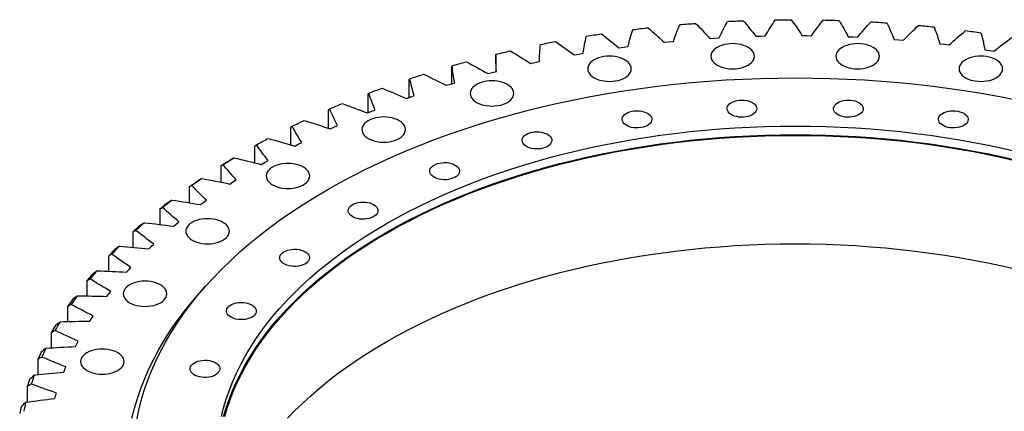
# Model space of a CAD drawing. Header units: millimetres. Extents: x -527 to 6920, y 16328 to 21890.
# Tile 9 of 12: x 3731 to 4658, y 19205 to 19574. Entities that reach past the tile are written whole.
import ezdxf

# ---------------------------------------------------------------- set-up
doc = ezdxf.new("R2010")
doc.units = ezdxf.units.MM
doc.header["$LTSCALE"] = 20

msp = doc.modelspace()

# ---------------------------------------------------------------- linework, layer by layer
at = {"color": 7, "linetype": 'Continuous', "lineweight": 25}
for p, q in [((4467.46, 19558.75), (4471.94, 19558.73)), ((4471.94, 19558.73), (4476.41, 19558.67)), ((4337.63, 19552.49), (4342.03, 19552.94)), ((4342.03, 19552.94), (4346.45, 19553.36)), ((4380.65, 19556.11), (4385.1, 19556.41)), ((4385.1, 19556.41), (4389.55, 19556.67)), ((4423.99, 19558.2), (4428.46, 19558.34)), ((4428.46, 19558.34), (4432.93, 19558.44)), ((4510.91, 19557.75), (4515.38, 19557.57)), ((4515.38, 19557.57), (4519.84, 19557.35)), ((4554.17, 19555.2), (4558.61, 19554.87)), ((4558.61, 19554.87), (4563.04, 19554.49)), ((4597.08, 19551.13), (4601.47, 19550.64)), ((4601.47, 19550.64), (4605.85, 19550.1)), ((4179.26, 19540.84), (4179.26, 19524.89)), ((4179.27, 19540.84), (4179.27, 19541.19)), ((4253.14, 19540.69), (4257.41, 19541.45)), ((4257.41, 19541.45), (4261.71, 19542.18)), ((4295.07, 19547.34), (4299.42, 19547.95)), ((4299.42, 19547.95), (4303.78, 19548.52)), ((4639.47, 19545.54), (4643.8, 19544.89)), ((4643.8, 19544.89), (4648.12, 19544.2)), ((4212, 19532.56), (4216.18, 19533.48)), ((4216.18, 19533.48), (4220.39, 19534.35)), ((4137.95, 19513.58), (4137.95, 19529.67)), ((4171.8, 19522.99), (4175.88, 19524.05)), ((4175.88, 19524.05), (4179.99, 19525.07)), ((4097.85, 19500.7), (4097.85, 19517.46)), ((4132.7, 19512), (4136.66, 19513.21)), ((4136.66, 19513.21), (4140.65, 19514.37)), ((4059.13, 19486.27), (4059.13, 19503.85)), ((4094.85, 19499.65), (4098.67, 19500.99)), ((4098.67, 19500.99), (4102.53, 19502.3)), ((4021.94, 19471.53), (4021.94, 19488.89)), ((4058.38, 19485.97), (4062.05, 19487.45)), ((4062.05, 19487.45), (4065.77, 19488.89)), ((3986.41, 19455.96), (3986.41, 19472.64)), ((4023.44, 19471.02), (4026.95, 19472.63)), ((4026.95, 19472.63), (4030.5, 19474.2)), ((3990.17, 19454.87), (3993.5, 19456.59)), ((3993.5, 19456.59), (3996.87, 19458.29)), ((3952.68, 19439.04), (3952.68, 19455.16)), ((3958.68, 19437.55), (3961.82, 19439.4)), ((3961.82, 19439.4), (3965.01, 19441.21)), ((3920.88, 19420.85), (3920.88, 19436.51)), ((3929.09, 19419.16), (3932.03, 19421.11)), ((3932.03, 19421.11), (3935.02, 19423.03)), ((3891.13, 19401.48), (3891.13, 19416.76)), ((3901.52, 19399.74), (3904.25, 19401.79)), ((3904.25, 19401.79), (3907.03, 19403.82)), ((3863.55, 19381.01), (3863.55, 19396)), ((3878.58, 19381.53), (3881.14, 19383.65)), ((3838.23, 19359.52), (3838.23, 19374.29)), ((3876.08, 19379.39), (3878.58, 19381.53)), ((3852.86, 19358.17), (3855.12, 19360.39)), ((3855.12, 19360.39), (3857.45, 19362.6)), ((3815.27, 19337.08), (3815.27, 19351.73)), ((3831.94, 19336.16), (3833.96, 19338.46)), ((3833.96, 19338.46), (3836.05, 19340.75)), ((3794.76, 19313.79), (3794.76, 19328.39)), ((3815.18, 19315.82), (3817.02, 19318.18)), ((3813.41, 19313.45), (3815.18, 19315.82)), ((3776.78, 19289.75), (3776.78, 19304.37)), ((3797.33, 19290.12), (3798.85, 19292.56)), ((3798.85, 19292.56), (3800.43, 19294.97)), ((3761.39, 19265.05), (3761.39, 19279.76)), ((3783.77, 19266.27), (3785.03, 19268.75)), ((3785.03, 19268.75), (3786.35, 19271.22)), ((3748.66, 19239.78), (3748.66, 19254.64)), ((3772.78, 19241.98), (3773.77, 19244.5)), ((3773.77, 19244.5), (3774.83, 19247.02)), ((3738.63, 19214.03), (3738.63, 19229.12)), ((3764.41, 19217.35), (3765.13, 19219.9)), ((3765.13, 19219.9), (3765.92, 19222.45))]:
    msp.add_line(p, q, dxfattribs=at)
at = {"color": 7, "linetype": 'Continuous', "lineweight": 25, "flags": 128}
for points in [[(4352.56, 19569.09), (4354.4, 19569.25), (4356.25, 19569.41), (4358.09, 19569.56), (4359.93, 19569.71), (4361.78, 19569.86), (4363.62, 19570), (4365.47, 19570.14), (4367.31, 19570.28)], [(4397.33, 19572.16), (4399.19, 19572.25), (4401.04, 19572.34), (4402.9, 19572.43), (4404.76, 19572.51), (4406.61, 19572.59), (4408.47, 19572.67), (4410.33, 19572.75), (4412.18, 19572.82)], [(4442.35, 19573.62), (4444.21, 19573.65), (4446.07, 19573.67), (4447.93, 19573.69), (4449.79, 19573.71), (4451.65, 19573.73), (4453.52, 19573.74), (4455.38, 19573.75), (4457.24, 19573.76)], [(4487.43, 19573.49), (4489.29, 19573.45), (4491.15, 19573.4), (4493.01, 19573.36), (4494.87, 19573.31), (4496.73, 19573.26), (4498.59, 19573.21), (4500.45, 19573.15), (4502.31, 19573.09)], [(4532.41, 19571.75), (4534.27, 19571.64), (4536.12, 19571.53), (4537.97, 19571.42), (4539.82, 19571.31), (4541.67, 19571.19), (4543.52, 19571.07), (4545.37, 19570.95), (4547.22, 19570.82)], [(4577.13, 19568.42), (4578.96, 19568.24), (4580.8, 19568.07), (4582.64, 19567.89), (4584.47, 19567.71), (4586.31, 19567.53), (4588.14, 19567.34), (4589.97, 19567.16), (4591.81, 19566.97)], [(4264.42, 19558.23), (4266.22, 19558.52), (4268.01, 19558.8), (4269.81, 19559.08), (4271.61, 19559.36), (4273.41, 19559.64), (4275.21, 19559.91), (4277.01, 19560.19), (4278.81, 19560.45)], [(4308.2, 19564.44), (4310.03, 19564.67), (4311.85, 19564.89), (4313.67, 19565.11), (4315.49, 19565.32), (4317.32, 19565.53), (4319.15, 19565.74), (4320.97, 19565.95), (4322.8, 19566.15)], [(4621.4, 19563.5), (4623.21, 19563.26), (4625.03, 19563.02), (4626.84, 19562.78), (4628.66, 19562.54), (4630.47, 19562.29), (4632.28, 19562.04), (4634.09, 19561.79), (4635.9, 19561.53)], [(4221.39, 19550.47), (4223.15, 19550.82), (4224.91, 19551.17), (4226.68, 19551.51), (4228.44, 19551.86), (4230.21, 19552.2), (4231.97, 19552.53), (4233.74, 19552.87), (4235.51, 19553.2)], [(4387.74, 19531), (4389.75, 19529.98), (4391.98, 19529.12), (4394.39, 19528.44), (4396.93, 19527.94), (4399.56, 19527.64), (4402.23, 19527.54), (4404.91, 19527.64), (4407.54, 19527.94), (4410.08, 19528.44), (4412.48, 19529.12), (4414.71, 19529.98), (4416.73, 19531), (4418.5, 19532.17), (4419.99, 19533.46), (4421.17, 19534.84), (4422.04, 19536.31), (4422.56, 19537.83), (4422.73, 19539.37), (4422.56, 19540.92), (4422.04, 19542.44), (4421.17, 19543.9), (4419.99, 19545.29), (4418.5, 19546.58), (4416.73, 19547.74), (4414.71, 19548.76), (4412.48, 19549.62), (4410.08, 19550.31), (4407.54, 19550.8), (4404.91, 19551.11), (4402.23, 19551.21), (4399.56, 19551.11), (4396.93, 19550.8), (4394.39, 19550.31), (4391.98, 19549.62), (4389.75, 19548.76), (4387.74, 19547.74), (4385.97, 19546.58), (4384.48, 19545.29), (4383.29, 19543.9), (4382.43, 19542.44), (4381.91, 19540.92), (4381.73, 19539.37), (4381.91, 19537.83), (4382.43, 19536.31), (4383.29, 19534.84), (4384.48, 19533.46), (4385.97, 19532.17), (4387.74, 19531)], [(4505.4, 19531), (4507.41, 19529.98), (4509.64, 19529.12), (4512.05, 19528.44), (4514.59, 19527.94), (4517.22, 19527.64), (4519.89, 19527.54), (4522.57, 19527.64), (4525.2, 19527.94), (4527.74, 19528.44), (4530.14, 19529.12), (4532.37, 19529.98), (4534.39, 19531), (4536.16, 19532.17), (4537.65, 19533.46), (4538.83, 19534.84), (4539.7, 19536.31), (4540.22, 19537.83), (4540.39, 19539.37), (4540.22, 19540.92), (4539.7, 19542.44), (4538.83, 19543.9), (4537.65, 19545.29), (4536.16, 19546.58), (4534.39, 19547.74), (4532.37, 19548.76), (4530.14, 19549.62), (4527.74, 19550.31), (4525.2, 19550.8), (4522.57, 19551.11), (4519.89, 19551.21), (4517.22, 19551.11), (4514.59, 19550.8), (4512.05, 19550.31), (4509.64, 19549.62), (4507.41, 19548.76), (4505.4, 19547.74), (4503.63, 19546.58), (4502.14, 19545.29), (4500.95, 19543.9), (4500.09, 19542.44), (4499.57, 19540.92), (4499.39, 19539.37), (4499.57, 19537.83), (4500.09, 19536.31), (4500.95, 19534.84), (4502.14, 19533.46), (4503.63, 19532.17), (4505.4, 19531)], [(4179.27, 19541.19), (4180.99, 19541.61), (4182.71, 19542.02), (4184.43, 19542.42), (4186.16, 19542.83), (4187.88, 19543.23), (4189.61, 19543.63), (4191.34, 19544.03), (4193.07, 19544.42)], [(4138.21, 19530.44), (4139.88, 19530.91), (4141.56, 19531.38), (4143.23, 19531.85), (4144.91, 19532.32), (4146.59, 19532.78), (4148.28, 19533.24), (4149.96, 19533.7), (4151.65, 19534.15)], [(4271.87, 19519.21), (4273.88, 19518.19), (4276.11, 19517.33), (4278.52, 19516.64), (4281.06, 19516.15), (4283.69, 19515.85), (4286.36, 19515.74), (4289.04, 19515.85), (4291.67, 19516.15), (4294.21, 19516.64), (4296.61, 19517.33), (4298.84, 19518.19), (4300.86, 19519.21), (4302.62, 19520.37), (4304.11, 19521.66), (4305.3, 19523.05), (4306.16, 19524.52), (4306.69, 19526.03), (4306.86, 19527.58), (4306.69, 19529.12), (4306.16, 19530.64), (4305.3, 19532.11), (4304.11, 19533.5), (4302.62, 19534.78), (4300.86, 19535.95), (4298.84, 19536.97), (4296.61, 19537.83), (4294.21, 19538.51), (4291.67, 19539.01), (4289.04, 19539.31), (4286.36, 19539.41), (4283.69, 19539.31), (4281.06, 19539.01), (4278.52, 19538.51), (4276.11, 19537.83), (4273.88, 19536.97), (4271.87, 19535.95), (4270.1, 19534.78), (4268.61, 19533.5), (4267.42, 19532.11), (4266.56, 19530.64), (4266.04, 19529.12), (4265.86, 19527.58), (4266.04, 19526.03), (4266.56, 19524.52), (4267.42, 19523.05), (4268.61, 19521.66), (4270.1, 19520.37), (4271.87, 19519.21)], [(4621.27, 19519.21), (4623.29, 19518.19), (4625.52, 19517.33), (4627.92, 19516.64), (4630.46, 19516.15), (4633.09, 19515.85), (4635.77, 19515.74), (4638.44, 19515.85), (4641.07, 19516.15), (4643.61, 19516.64), (4646.02, 19517.33), (4648.25, 19518.19), (4650.26, 19519.21), (4652.03, 19520.37), (4653.52, 19521.66), (4654.71, 19523.05), (4655.57, 19524.52), (4656.09, 19526.03), (4656.27, 19527.58), (4656.09, 19529.12), (4655.57, 19530.64), (4654.71, 19532.11), (4653.52, 19533.5), (4652.03, 19534.78), (4650.26, 19535.95), (4648.25, 19536.97), (4646.02, 19537.83), (4643.61, 19538.51), (4641.07, 19539.01), (4638.44, 19539.31), (4635.77, 19539.41), (4633.09, 19539.31), (4630.46, 19539.01), (4627.92, 19538.51), (4625.52, 19537.83), (4623.29, 19536.97), (4621.27, 19535.95), (4619.5, 19534.78), (4618.01, 19533.5), (4616.83, 19532.11), (4615.97, 19530.64), (4615.44, 19529.12), (4615.27, 19527.58), (4615.44, 19526.03), (4615.97, 19524.52), (4616.83, 19523.05), (4618.01, 19521.66), (4619.5, 19520.37), (4621.27, 19519.21)], [(4098.38, 19518.25), (4100, 19518.78), (4101.62, 19519.31), (4103.24, 19519.83), (4104.87, 19520.36), (4106.5, 19520.88), (4108.13, 19521.4), (4109.76, 19521.92), (4111.39, 19522.43)], [(3841.48, 19196.95), (3843.39, 19206.3), (3845.73, 19215.61), (3848.5, 19224.89), (3851.68, 19234.13), (3855.28, 19243.31), (3859.29, 19252.44), (3863.72, 19261.5), (3868.56, 19270.49), (3873.8, 19279.41), (3879.44, 19288.24), (3885.49, 19296.98), (3891.93, 19305.64), (3898.75, 19314.19), (3905.97, 19322.63), (3913.56, 19330.96), (3921.53, 19339.18), (3929.87, 19347.27), (3938.57, 19355.23), (3947.63, 19363.06), (3957.05, 19370.75), (3966.8, 19378.29), (3976.9, 19385.69), (3987.33, 19392.93), (3998.08, 19400.01), (4009.16, 19406.92), (4020.54, 19413.66), (4032.22, 19420.23), (4044.2, 19426.62), (4056.46, 19432.83), (4069, 19438.85), (4081.81, 19444.68), (4094.87, 19450.32), (4108.19, 19455.75), (4121.75, 19460.98), (4135.55, 19466), (4149.56, 19470.82), (4163.79, 19475.42), (4178.23, 19479.8), (4192.86, 19483.97), (4207.67, 19487.91), (4222.65, 19491.63), (4237.8, 19495.11), (4253.1, 19498.37), (4268.55, 19501.4), (4284.12, 19504.19), (4299.82, 19506.75), (4315.63, 19509.07), (4331.54, 19511.14), (4347.53, 19512.98), (4363.61, 19514.57), (4379.75, 19515.93), (4395.94, 19517.03), (4412.18, 19517.89), (4428.46, 19518.51), (4444.76, 19518.88), (4461.06, 19519), (4477.37, 19518.88), (4493.67, 19518.51), (4509.94, 19517.89), (4526.19, 19517.03), (4542.38, 19515.93), (4558.52, 19514.57), (4574.6, 19512.98), (4590.59, 19511.14), (4606.5, 19509.07), (4622.31, 19506.75), (4638.01, 19504.19), (4653.58, 19501.4), (4669.03, 19498.37)], [(4161.3, 19495.98), (4163.32, 19494.96), (4165.55, 19494.1), (4167.95, 19493.41), (4170.49, 19492.92), (4173.12, 19492.61), (4175.8, 19492.51), (4178.47, 19492.61), (4181.1, 19492.92), (4183.64, 19493.41), (4186.05, 19494.1), (4188.28, 19494.96), (4190.29, 19495.98), (4192.06, 19497.14), (4193.55, 19498.43), (4194.74, 19499.82), (4195.6, 19501.28), (4196.12, 19502.8), (4196.3, 19504.35), (4196.12, 19505.89), (4195.6, 19507.41), (4194.74, 19508.88), (4193.55, 19510.26), (4192.06, 19511.55), (4190.29, 19512.72), (4188.28, 19513.74), (4186.05, 19514.6), (4183.64, 19515.28), (4181.1, 19515.78), (4178.47, 19516.08), (4175.8, 19516.18), (4173.12, 19516.08), (4170.49, 19515.78), (4167.95, 19515.28), (4165.55, 19514.6), (4163.32, 19513.74), (4161.3, 19512.72), (4159.53, 19511.55), (4158.04, 19510.26), (4156.86, 19508.88), (4156, 19507.41), (4155.47, 19505.89), (4155.3, 19504.35), (4155.47, 19502.8), (4156, 19501.28), (4156.86, 19499.82), (4158.04, 19498.43), (4159.53, 19497.14), (4161.3, 19495.98)], [(4059.93, 19504.66), (4061.49, 19505.25), (4063.05, 19505.83), (4064.61, 19506.42), (4066.18, 19507), (4067.75, 19507.58), (4069.32, 19508.15), (4070.89, 19508.73), (4072.47, 19509.3)], [(4022.99, 19489.73), (4024.49, 19490.38), (4025.98, 19491.02), (4027.48, 19491.65), (4028.98, 19492.29), (4030.49, 19492.92), (4031.99, 19493.55), (4033.5, 19494.18), (4035.02, 19494.81)], [(4420.85, 19495.74), (4422.31, 19494.75), (4423.47, 19493.64), (4424.32, 19492.43), (4424.81, 19491.16), (4424.95, 19489.87), (4424.72, 19488.57), (4424.14, 19487.32), (4423.21, 19486.13), (4421.97, 19485.05), (4420.44, 19484.09), (4418.67, 19483.29), (4416.7, 19482.66), (4414.57, 19482.22), (4412.36, 19481.99), (4410.1, 19481.96), (4407.87, 19482.14), (4405.72, 19482.53), (4403.71, 19483.11), (4401.88, 19483.87), (4400.29, 19484.79), (4398.97, 19485.85), (4397.96, 19487.01), (4397.29, 19488.25), (4396.98, 19489.54), (4397.02, 19490.84), (4397.43, 19492.12), (4398.18, 19493.35), (4399.27, 19494.49), (4400.66, 19495.51), (4402.32, 19496.39), (4404.2, 19497.11), (4406.25, 19497.64), (4408.43, 19497.98), (4410.67, 19498.11), (4412.92, 19498.03), (4415.11, 19497.75), (4417.2, 19497.26), (4419.13, 19496.59), (4420.85, 19495.74)], [(4521.08, 19495.74), (4522.54, 19494.75), (4523.7, 19493.64), (4524.54, 19492.43), (4525.04, 19491.16), (4525.18, 19489.87), (4524.95, 19488.57), (4524.37, 19487.32), (4523.44, 19486.13), (4522.2, 19485.05), (4520.67, 19484.09), (4518.9, 19483.29), (4516.92, 19482.66), (4514.8, 19482.22), (4512.59, 19481.99), (4510.33, 19481.96), (4508.1, 19482.14), (4505.95, 19482.53), (4503.94, 19483.11), (4502.11, 19483.87), (4500.51, 19484.79), (4499.2, 19485.85), (4498.19, 19487.01), (4497.52, 19488.25), (4497.2, 19489.54), (4497.25, 19490.84), (4497.66, 19492.12), (4498.41, 19493.35), (4499.5, 19494.49), (4500.89, 19495.51), (4502.54, 19496.39), (4504.42, 19497.11), (4506.48, 19497.64), (4508.66, 19497.98), (4510.9, 19498.11), (4513.15, 19498.03), (4515.34, 19497.75), (4517.43, 19497.26), (4519.36, 19496.59), (4521.08, 19495.74)], [(4322.14, 19485.7), (4323.6, 19484.71), (4324.77, 19483.59), (4325.61, 19482.39), (4326.1, 19481.12), (4326.24, 19479.82), (4326.01, 19478.53), (4325.43, 19477.27), (4324.51, 19476.08), (4323.26, 19475), (4321.74, 19474.04), (4319.96, 19473.24), (4317.99, 19472.61), (4315.87, 19472.18), (4313.65, 19471.94), (4311.4, 19471.91), (4309.17, 19472.1), (4307.02, 19472.48), (4305, 19473.07), (4303.17, 19473.83), (4301.58, 19474.75), (4300.26, 19475.8), (4299.26, 19476.96), (4298.59, 19478.21), (4298.27, 19479.49), (4298.31, 19480.79), (4298.72, 19482.07), (4299.48, 19483.3), (4300.56, 19484.44), (4301.95, 19485.46), (4303.61, 19486.34), (4305.49, 19487.06), (4307.54, 19487.59), (4309.72, 19487.93), (4311.96, 19488.06), (4314.21, 19487.98), (4316.41, 19487.7), (4318.5, 19487.21), (4320.43, 19486.54), (4322.14, 19485.7)], [(4619.78, 19485.7), (4621.24, 19484.71), (4622.41, 19483.59), (4623.25, 19482.39), (4623.75, 19481.12), (4623.88, 19479.82), (4623.66, 19478.53), (4623.07, 19477.27), (4622.15, 19476.08), (4620.91, 19475), (4619.38, 19474.04), (4617.6, 19473.24), (4615.63, 19472.61), (4613.51, 19472.18), (4611.29, 19471.94), (4609.04, 19471.91), (4606.81, 19472.1), (4604.66, 19472.48), (4602.64, 19473.07), (4600.81, 19473.83), (4599.22, 19474.75), (4597.9, 19475.8), (4596.9, 19476.96), (4596.23, 19478.21), (4595.91, 19479.49), (4595.96, 19480.79), (4596.36, 19482.07), (4597.12, 19483.3), (4598.21, 19484.44), (4599.59, 19485.46), (4601.25, 19486.34), (4603.13, 19487.06), (4605.19, 19487.59), (4607.36, 19487.93), (4609.6, 19488.06), (4611.85, 19487.98), (4614.05, 19487.7), (4616.14, 19487.21), (4618.07, 19486.54), (4619.78, 19485.7)], [(3987.72, 19473.52), (3989.14, 19474.22), (3990.57, 19474.91), (3992, 19475.6), (3993.43, 19476.29), (3994.86, 19476.97), (3996.3, 19477.66), (3997.74, 19478.34), (3999.18, 19479.02)], [(4059.4, 19462.02), (4061.42, 19461), (4063.65, 19460.14), (4066.05, 19459.45), (4068.59, 19458.95), (4071.22, 19458.65), (4073.9, 19458.55), (4076.58, 19458.65), (4079.21, 19458.95), (4081.74, 19459.45), (4084.15, 19460.14), (4086.38, 19461), (4088.4, 19462.02), (4090.16, 19463.18), (4091.65, 19464.47), (4092.84, 19465.86), (4093.7, 19467.32), (4094.22, 19468.84), (4094.4, 19470.39), (4094.22, 19471.93), (4093.7, 19473.45), (4092.84, 19474.91), (4091.65, 19476.3), (4090.16, 19477.59), (4088.4, 19478.75), (4086.38, 19479.77), (4084.15, 19480.63), (4081.74, 19481.32), (4079.21, 19481.82), (4076.58, 19482.12), (4073.9, 19482.22), (4071.22, 19482.12), (4068.59, 19481.82), (4066.05, 19481.32), (4063.65, 19480.63), (4061.42, 19479.77), (4059.4, 19478.75), (4057.64, 19477.59), (4056.15, 19476.3), (4054.96, 19474.91), (4054.1, 19473.45), (4053.58, 19471.93), (4053.4, 19470.39), (4053.58, 19468.84), (4054.1, 19467.32), (4054.96, 19465.86), (4056.15, 19464.47), (4057.64, 19463.18), (4059.4, 19462.02)], [(3921.22, 19200.38), (3923.27, 19208.52), (3925.68, 19216.63), (3928.46, 19224.71), (3931.61, 19232.73), (3935.12, 19240.71), (3938.99, 19248.63), (3943.21, 19256.49), (3947.8, 19264.28), (3952.73, 19272), (3958.01, 19279.64), (3963.64, 19287.2), (3969.61, 19294.68), (3975.91, 19302.06), (3982.55, 19309.34), (3989.51, 19316.52), (3996.8, 19323.59), (4004.41, 19330.55), (4012.33, 19337.39), (4020.55, 19344.11), (4029.08, 19350.71), (4037.91, 19357.17), (4047.02, 19363.5), (4056.42, 19369.68), (4066.1, 19375.72), (4076.04, 19381.62), (4086.26, 19387.36), (4096.72, 19392.95), (4107.44, 19398.37), (4118.4, 19403.63), (4129.59, 19408.73), (4141.01, 19413.65), (4152.66, 19418.4), (4164.51, 19422.97), (4176.56, 19427.37), (4188.81, 19431.57), (4201.25, 19435.59), (4213.87, 19439.43), (4226.65, 19443.06), (4239.6, 19446.51), (4252.69, 19449.76), (4265.93, 19452.81), (4279.31, 19455.66), (4292.8, 19458.3), (4306.42, 19460.74), (4320.14, 19462.97), (4333.95, 19465), (4347.86, 19466.82), (4361.84, 19468.42), (4375.89, 19469.82), (4389.99, 19471), (4404.15, 19471.96), (4418.34, 19472.72), (4432.57, 19473.25), (4446.81, 19473.58), (4461.06, 19473.69), (4475.32, 19473.58), (4489.56, 19473.25), (4503.79, 19472.72), (4517.98, 19471.96), (4532.14, 19471), (4546.24, 19469.82), (4560.29, 19468.42), (4574.27, 19466.82), (4588.18, 19465), (4601.99, 19462.97), (4615.71, 19460.74), (4629.32, 19458.3), (4642.82, 19455.66), (4656.2, 19452.81), (4669.44, 19449.76)], [(4227.96, 19465.91), (4229.42, 19464.92), (4230.58, 19463.8), (4231.42, 19462.6), (4231.92, 19461.33), (4232.06, 19460.03), (4231.83, 19458.74), (4231.25, 19457.48), (4230.32, 19456.29), (4229.08, 19455.21), (4227.55, 19454.25), (4225.78, 19453.45), (4223.8, 19452.82), (4221.68, 19452.39), (4219.47, 19452.15), (4217.21, 19452.13), (4214.98, 19452.31), (4212.83, 19452.69), (4210.82, 19453.28), (4208.99, 19454.04), (4207.39, 19454.96), (4206.08, 19456.01), (4205.07, 19457.17), (4204.4, 19458.42), (4204.08, 19459.7), (4204.13, 19461), (4204.54, 19462.28), (4205.29, 19463.51), (4206.38, 19464.65), (4207.77, 19465.67), (4209.42, 19466.55), (4211.3, 19467.27), (4213.36, 19467.81), (4215.53, 19468.14), (4217.78, 19468.27), (4220.03, 19468.19), (4222.22, 19467.91), (4224.31, 19467.42), (4226.24, 19466.75), (4227.96, 19465.91)], [(3923.27, 19200.36), (3925.68, 19208.47), (3928.46, 19216.54), (3931.61, 19224.57), (3935.12, 19232.54), (3938.99, 19240.46), (3943.21, 19248.32), (3947.8, 19256.11), (3952.73, 19263.83), (3958.01, 19271.48), (3963.64, 19279.04), (3969.61, 19286.51), (3975.91, 19293.89), (3982.55, 19301.17), (3989.51, 19308.35), (3996.8, 19315.43), (4004.41, 19322.38), (4012.33, 19329.23), (4020.55, 19335.95), (4029.08, 19342.54), (4037.91, 19349), (4047.02, 19355.33), (4056.42, 19361.52), (4066.1, 19367.56), (4076.04, 19373.45), (4086.26, 19379.2), (4096.72, 19384.78), (4107.44, 19390.21), (4118.4, 19395.47), (4129.59, 19400.56), (4141.01, 19405.49), (4152.66, 19410.24), (4164.51, 19414.81), (4176.56, 19419.2), (4188.81, 19423.41), (4201.25, 19427.43), (4213.87, 19431.26), (4226.65, 19434.9), (4239.6, 19438.34), (4252.69, 19441.59), (4265.93, 19444.64), (4279.31, 19447.49), (4292.8, 19450.14), (4306.42, 19452.58), (4320.14, 19454.81), (4333.95, 19456.83), (4347.86, 19458.65), (4361.84, 19460.26), (4375.89, 19461.65), (4389.99, 19462.83), (4404.15, 19463.8), (4418.34, 19464.55), (4432.57, 19465.09), (4446.81, 19465.41), (4461.06, 19465.52), (4475.32, 19465.41), (4489.56, 19465.09), (4503.79, 19464.55), (4517.98, 19463.8), (4532.14, 19462.83), (4546.24, 19461.65), (4560.29, 19460.26), (4574.27, 19458.65), (4588.18, 19456.83), (4601.99, 19454.81), (4615.71, 19452.58), (4629.32, 19450.14), (4642.82, 19447.49), (4656.2, 19444.64), (4669.44, 19441.59)], [(3924.26, 19200.27), (3926.67, 19208.36), (3929.44, 19216.42), (3932.58, 19224.43), (3936.08, 19232.39), (3939.95, 19240.3), (3944.16, 19248.14), (3948.74, 19255.92), (3953.66, 19263.63), (3958.94, 19271.26), (3964.55, 19278.8), (3970.51, 19286.26), (3976.8, 19293.63), (3983.43, 19300.9), (3990.38, 19308.06), (3997.65, 19315.12), (4005.25, 19322.07), (4013.15, 19328.9), (4021.36, 19335.61), (4029.88, 19342.19), (4038.69, 19348.64), (4047.78, 19354.95), (4057.16, 19361.13), (4066.82, 19367.16), (4076.75, 19373.05), (4086.94, 19378.78), (4097.39, 19384.35), (4108.09, 19389.77), (4119.03, 19395.02), (4130.2, 19400.11), (4141.6, 19405.02), (4153.22, 19409.76), (4165.05, 19414.32), (4177.09, 19418.71), (4189.31, 19422.91), (4201.73, 19426.92), (4214.32, 19430.75), (4227.08, 19434.38), (4240, 19437.82), (4253.08, 19441.06), (4266.29, 19444.1), (4279.64, 19446.95), (4293.11, 19449.59), (4306.7, 19452.02), (4320.4, 19454.25), (4334.19, 19456.27), (4348.06, 19458.09), (4362.02, 19459.69), (4376.04, 19461.08), (4390.12, 19462.26), (4404.25, 19463.22), (4418.42, 19463.98), (4432.62, 19464.51), (4446.84, 19464.84), (4461.06, 19464.94), (4475.29, 19464.84), (4489.51, 19464.51), (4503.71, 19463.98), (4517.88, 19463.22), (4532.01, 19462.26), (4546.09, 19461.08), (4560.11, 19459.69), (4574.06, 19458.09), (4587.94, 19456.27), (4601.73, 19454.25), (4615.43, 19452.02), (4629.01, 19449.59), (4642.49, 19446.95), (4655.84, 19444.1), (4669.05, 19441.06)], [(3954.25, 19456.09), (3955.59, 19456.83), (3956.94, 19457.58), (3958.29, 19458.31), (3959.65, 19459.05), (3961.01, 19459.79), (3962.37, 19460.52), (3963.73, 19461.25), (3965.1, 19461.98)], [(3920.88, 19436.51), (3921.87, 19437.12), (3922.86, 19437.74), (3923.86, 19438.35), (3924.85, 19438.96), (3925.85, 19439.58), (3926.85, 19440.19), (3927.85, 19440.79), (3928.86, 19441.4)], [(3922.69, 19437.5), (3923.96, 19438.29), (3925.22, 19439.08), (3926.49, 19439.86), (3927.77, 19440.65), (3929.04, 19441.43), (3930.33, 19442.21), (3931.61, 19442.99), (3932.9, 19443.77)], [(3969.27, 19418.36), (3971.29, 19417.34), (3973.52, 19416.48), (3975.92, 19415.79), (3978.46, 19415.29), (3981.09, 19414.99), (3983.77, 19414.89), (3986.44, 19414.99), (3989.07, 19415.29), (3991.61, 19415.79), (3994.02, 19416.48), (3996.25, 19417.34), (3998.26, 19418.36), (4000.03, 19419.52), (4001.52, 19420.81), (4002.71, 19422.2), (4003.57, 19423.66), (4004.09, 19425.18), (4004.27, 19426.72), (4004.09, 19428.27), (4003.57, 19429.79), (4002.71, 19431.25), (4001.52, 19432.64), (4000.03, 19433.93), (3998.26, 19435.09), (3996.25, 19436.11), (3994.02, 19436.97), (3991.61, 19437.66), (3989.07, 19438.16), (3986.44, 19438.46), (3983.77, 19438.56), (3981.09, 19438.46), (3978.46, 19438.16), (3975.92, 19437.66), (3973.52, 19436.97), (3971.29, 19436.11), (3969.27, 19435.09), (3967.5, 19433.93), (3966.01, 19432.64), (3964.83, 19431.25), (3963.97, 19429.79), (3963.44, 19428.27), (3963.27, 19426.72), (3963.44, 19425.18), (3963.97, 19423.66), (3964.83, 19422.2), (3966.01, 19420.81), (3967.5, 19419.52), (3969.27, 19418.36)], [(4141.16, 19436.98), (4142.62, 19435.99), (4143.78, 19434.87), (4144.62, 19433.67), (4145.12, 19432.4), (4145.25, 19431.1), (4145.03, 19429.81), (4144.45, 19428.55), (4143.52, 19427.36), (4142.28, 19426.28), (4140.75, 19425.32), (4138.98, 19424.52), (4137, 19423.89), (4134.88, 19423.46), (4132.66, 19423.22), (4130.41, 19423.19), (4128.18, 19423.38), (4126.03, 19423.76), (4124.01, 19424.35), (4122.19, 19425.11), (4120.59, 19426.03), (4119.28, 19427.08), (4118.27, 19428.24), (4117.6, 19429.49), (4117.28, 19430.77), (4117.33, 19432.07), (4117.73, 19433.35), (4118.49, 19434.58), (4119.58, 19435.72), (4120.97, 19436.74), (4122.62, 19437.62), (4124.5, 19438.34), (4126.56, 19438.87), (4128.73, 19439.21), (4130.98, 19439.34), (4133.22, 19439.26), (4135.42, 19438.98), (4137.51, 19438.49), (4139.44, 19437.82), (4141.16, 19436.98)], [(3891.13, 19416.76), (3892.06, 19417.41), (3892.98, 19418.06), (3893.91, 19418.71), (3894.83, 19419.36), (3895.76, 19420), (3896.7, 19420.65), (3897.63, 19421.29), (3898.57, 19421.93)], [(3893.18, 19417.83), (3894.36, 19418.66), (3895.54, 19419.49), (3896.72, 19420.32), (3897.91, 19421.15), (3899.1, 19421.97), (3900.3, 19422.8), (3901.5, 19423.62), (3902.7, 19424.44)], [(3863.55, 19396), (3864.4, 19396.68), (3865.25, 19397.36), (3866.11, 19398.04), (3866.96, 19398.72), (3867.82, 19399.4), (3868.68, 19400.07), (3869.55, 19400.75), (3870.42, 19401.42)], [(3865.83, 19397.14), (3866.91, 19398.01), (3868, 19398.88), (3869.09, 19399.75), (3870.19, 19400.62), (3871.29, 19401.49), (3872.4, 19402.35), (3873.51, 19403.22), (3874.62, 19404.08)], [(4064.38, 19399.78), (4065.84, 19398.79), (4067, 19397.68), (4067.84, 19396.47), (4068.34, 19395.21), (4068.47, 19393.91), (4068.25, 19392.61), (4067.67, 19391.36), (4066.74, 19390.17), (4065.5, 19389.09), (4063.97, 19388.13), (4062.2, 19387.33), (4060.22, 19386.7), (4058.1, 19386.26), (4055.88, 19386.03), (4053.63, 19386), (4051.4, 19386.18), (4049.25, 19386.57), (4047.23, 19387.15), (4045.41, 19387.91), (4043.81, 19388.83), (4042.5, 19389.89), (4041.49, 19391.05), (4040.82, 19392.29), (4040.5, 19393.58), (4040.55, 19394.88), (4040.95, 19396.16), (4041.71, 19397.39), (4042.8, 19398.53), (4044.19, 19399.55), (4045.84, 19400.43), (4047.72, 19401.15), (4049.78, 19401.68), (4051.95, 19402.02), (4054.2, 19402.15), (4056.44, 19402.07), (4058.64, 19401.79), (4060.73, 19401.3), (4062.66, 19400.63), (4064.38, 19399.78)], [(3893.64, 19366.32), (3895.66, 19365.3), (3897.89, 19364.44), (3900.29, 19363.76), (3902.83, 19363.26), (3905.46, 19362.96), (3908.14, 19362.86), (3910.81, 19362.96), (3913.44, 19363.26), (3915.98, 19363.76), (3918.39, 19364.44), (3920.62, 19365.3), (3922.63, 19366.32), (3924.4, 19367.49), (3925.89, 19368.77), (3927.08, 19370.16), (3927.94, 19371.63), (3928.46, 19373.15), (3928.64, 19374.69), (3928.46, 19376.24), (3927.94, 19377.75), (3927.08, 19379.22), (3925.89, 19380.61), (3924.4, 19381.9), (3922.63, 19383.06), (3920.62, 19384.08), (3918.39, 19384.94), (3915.98, 19385.63), (3913.44, 19386.12), (3910.81, 19386.42), (3908.14, 19386.53), (3905.46, 19386.42), (3902.83, 19386.12), (3900.29, 19385.63), (3897.89, 19384.94), (3895.66, 19384.08), (3893.64, 19383.06), (3891.87, 19381.9), (3890.38, 19380.61), (3889.2, 19379.22), (3888.33, 19377.75), (3887.81, 19376.24), (3887.64, 19374.69), (3887.81, 19373.15), (3888.33, 19371.63), (3889.2, 19370.16), (3890.38, 19368.77), (3891.87, 19367.49), (3893.64, 19366.32)], [(3999.95, 19355.46), (4001.41, 19354.47), (4002.58, 19353.36), (4003.42, 19352.15), (4003.91, 19350.88), (4004.05, 19349.58), (4003.82, 19348.29), (4003.24, 19347.03), (4002.31, 19345.85), (4001.07, 19344.76), (3999.54, 19343.81), (3997.77, 19343), (3995.8, 19342.38), (3993.68, 19341.94), (3991.46, 19341.7), (3989.21, 19341.68), (3986.98, 19341.86), (3984.82, 19342.25), (3982.81, 19342.83), (3980.98, 19343.59), (3979.39, 19344.51), (3978.07, 19345.56), (3977.06, 19346.73), (3976.39, 19347.97), (3976.08, 19349.26), (3976.12, 19350.56), (3976.53, 19351.84), (3977.29, 19353.06), (3978.37, 19354.2), (3979.76, 19355.23), (3981.42, 19356.11), (3983.3, 19356.82), (3985.35, 19357.36), (3987.53, 19357.69), (3989.77, 19357.83), (3992.02, 19357.75), (3994.22, 19357.46), (3996.31, 19356.98), (3998.23, 19356.3), (3999.95, 19355.46)], [(3983.43, 19198.83), (3990.38, 19206), (3997.65, 19213.06), (4005.25, 19220), (4013.15, 19226.83), (4021.36, 19233.54), (4029.88, 19240.12), (4038.69, 19246.57), (4047.78, 19252.89), (4057.16, 19259.06), (4066.82, 19265.09), (4076.75, 19270.98), (4086.94, 19276.71), (4097.39, 19282.29), (4108.09, 19287.7), (4119.03, 19292.95), (4130.2, 19298.04), (4141.6, 19302.95), (4153.22, 19307.69), (4165.05, 19312.26), (4177.09, 19316.64), (4189.31, 19320.84), (4201.73, 19324.85), (4214.32, 19328.68), (4227.08, 19332.31), (4240, 19335.75), (4253.08, 19338.99), (4266.29, 19342.04), (4279.64, 19344.88), (4293.11, 19347.52), (4306.7, 19349.95), (4320.4, 19352.18), (4334.19, 19354.21), (4348.06, 19356.02), (4362.02, 19357.62), (4376.04, 19359.01), (4390.12, 19360.19), (4404.25, 19361.16), (4418.42, 19361.91), (4432.62, 19362.45), (4446.84, 19362.77), (4461.06, 19362.88), (4475.29, 19362.77), (4489.51, 19362.45), (4503.71, 19361.91), (4517.88, 19361.16), (4532.01, 19360.19), (4546.09, 19359.01), (4560.11, 19357.62), (4574.06, 19356.02), (4587.94, 19354.21), (4601.73, 19352.18), (4615.43, 19349.95), (4629.01, 19347.52), (4642.49, 19344.88), (4655.84, 19342.04), (4669.05, 19338.99)], [(3834.81, 19307.5), (3836.83, 19306.48), (3839.06, 19305.62), (3841.46, 19304.93), (3844, 19304.44), (3846.63, 19304.13), (3849.31, 19304.03), (3851.98, 19304.13), (3854.61, 19304.44), (3857.15, 19304.93), (3859.56, 19305.62), (3861.79, 19306.48), (3863.8, 19307.5), (3865.57, 19308.66), (3867.06, 19309.95), (3868.25, 19311.34), (3869.11, 19312.81), (3869.63, 19314.32), (3869.81, 19315.87), (3869.63, 19317.41), (3869.11, 19318.93), (3868.25, 19320.4), (3867.06, 19321.79), (3865.57, 19323.07), (3863.8, 19324.24), (3861.79, 19325.26), (3859.56, 19326.12), (3857.15, 19326.8), (3854.61, 19327.3), (3851.98, 19327.6), (3849.31, 19327.7), (3846.63, 19327.6), (3844, 19327.3), (3841.46, 19326.8), (3839.06, 19326.12), (3836.83, 19325.26), (3834.81, 19324.24), (3833.04, 19323.07), (3831.55, 19321.79), (3830.37, 19320.4), (3829.5, 19318.93), (3828.98, 19317.41), (3828.81, 19315.87), (3828.98, 19314.32), (3829.5, 19312.81), (3830.37, 19311.34), (3831.55, 19309.95), (3833.04, 19308.66), (3834.81, 19307.5)], [(3836.95, 19198.7), (3839.31, 19208.12), (3842.11, 19217.49), (3845.32, 19226.82), (3848.96, 19236.1), (3853.01, 19245.32), (3857.49, 19254.48), (3862.37, 19263.57), (3867.67, 19272.57), (3873.38, 19281.5), (3879.48, 19290.34), (3885.99, 19299.08), (3892.89, 19307.72), (3900.18, 19316.25), (3906.41, 19323.13)], [(3949.84, 19305.35), (3951.3, 19304.36), (3952.46, 19303.25), (3953.3, 19302.04), (3953.8, 19300.77), (3953.93, 19299.47), (3953.71, 19298.18), (3953.12, 19296.92), (3952.2, 19295.74), (3950.96, 19294.65), (3949.43, 19293.7), (3947.66, 19292.89), (3945.68, 19292.27), (3943.56, 19291.83), (3941.34, 19291.6), (3939.09, 19291.57), (3936.86, 19291.75), (3934.71, 19292.14), (3932.69, 19292.72), (3930.87, 19293.48), (3929.27, 19294.4), (3927.96, 19295.46), (3926.95, 19296.62), (3926.28, 19297.86), (3925.96, 19299.15), (3926.01, 19300.45), (3926.41, 19301.73), (3927.17, 19302.95), (3928.26, 19304.09), (3929.65, 19305.12), (3931.3, 19306), (3933.18, 19306.72), (3935.24, 19307.25), (3937.41, 19307.59), (3939.66, 19307.72), (3941.9, 19307.64), (3944.1, 19307.35), (3946.19, 19306.87), (3948.12, 19306.19), (3949.84, 19305.35)], [(3794.57, 19243.67), (3796.58, 19242.65), (3798.81, 19241.79), (3801.22, 19241.11), (3803.76, 19240.61), (3806.39, 19240.31), (3809.06, 19240.21), (3811.74, 19240.31), (3814.37, 19240.61), (3816.91, 19241.11), (3819.31, 19241.79), (3821.54, 19242.65), (3823.56, 19243.67), (3825.33, 19244.84), (3826.82, 19246.12), (3828, 19247.51), (3828.87, 19248.98), (3829.39, 19250.5), (3829.56, 19252.04), (3829.39, 19253.59), (3828.87, 19255.1), (3828, 19256.57), (3826.82, 19257.96), (3825.33, 19259.24), (3823.56, 19260.41), (3821.54, 19261.43), (3819.31, 19262.29), (3816.91, 19262.97), (3814.37, 19263.47), (3811.74, 19263.77), (3809.06, 19263.87), (3806.39, 19263.77), (3803.76, 19263.47), (3801.22, 19262.97), (3798.81, 19262.29), (3796.58, 19261.43), (3794.57, 19260.41), (3792.8, 19259.24), (3791.31, 19257.96), (3790.12, 19256.57), (3789.26, 19255.1), (3788.74, 19253.59), (3788.56, 19252.04), (3788.74, 19250.5), (3789.26, 19248.98), (3790.12, 19247.51), (3791.31, 19246.12), (3792.8, 19244.84), (3794.57, 19243.67)], [(3915.56, 19250.98), (3917.02, 19249.99), (3918.18, 19248.88), (3919.02, 19247.67), (3919.52, 19246.4), (3919.65, 19245.1), (3919.43, 19243.81), (3918.84, 19242.55), (3917.92, 19241.37), (3916.68, 19240.28), (3915.15, 19239.32), (3913.38, 19238.52), (3911.4, 19237.89), (3909.28, 19237.46), (3907.06, 19237.22), (3904.81, 19237.2), (3902.58, 19237.38), (3900.43, 19237.77), (3898.41, 19238.35), (3896.59, 19239.11), (3894.99, 19240.03), (3893.68, 19241.08), (3892.67, 19242.25), (3892, 19243.49), (3891.68, 19244.78), (3891.73, 19246.08), (3892.13, 19247.36), (3892.89, 19248.58), (3893.98, 19249.72), (3895.37, 19250.74), (3897.02, 19251.63), (3898.9, 19252.34), (3900.96, 19252.88), (3903.13, 19253.21), (3905.37, 19253.35), (3907.62, 19253.27), (3909.82, 19252.98), (3911.91, 19252.5), (3913.84, 19251.82), (3915.56, 19250.98)]]:
    msp.add_lwpolyline(points, dxfattribs=at)
at = {"color": 7, "linetype": 'Continuous', "lineweight": 25}
for centre, radius, start, end in [((4169.72, 19018.47), 485.51, 131.38217, 132.65859), ((4168.13, 19014.48), 488.16, 131.52442, 132.51634), ((4133.88, 19049.98), 438.82, 135.49239, 136.55734), ((4135.66, 19053.79), 436.44, 135.33966, 136.71006), ((4103, 19083.08), 392.55, 139.58852, 141.05923), ((4101.04, 19079.44), 394.7, 139.75242, 140.89533), ((4070.42, 19102.9), 356.12, 144.32145, 145.54549), ((4072.55, 19106.41), 354.18, 144.14592, 145.72103), ((4042.78, 19120.64), 323.26, 149.20826, 150.51389), ((4045.06, 19124.06), 321.51, 149.02102, 150.70112), ((4021.23, 19136.53), 294.61, 154.21109, 155.99198), ((4018.83, 19133.19), 296.21, 154.40956, 155.79351), ((3999.17, 19141.24), 274.97, 159.90615, 161.3605), ((4001.69, 19144.54), 273.48, 159.69758, 161.56906), ((3984.34, 19145.68), 259.47, 165.65977, 167.17146), ((3986.93, 19148.96), 258.07, 165.44299, 167.38825)]:
    msp.add_arc(centre, radius, start, end, dxfattribs=at)
for points in [[(4346.45, 19553.36), (4348.28, 19558.63), (4350.32, 19563.87), (4352.56, 19569.09)], [(4367.31, 19570.28), (4371.95, 19565.61), (4376.39, 19560.89), (4380.65, 19556.11)], [(4389.55, 19556.67), (4391.94, 19561.86), (4394.54, 19567.03), (4397.33, 19572.16)], [(4412.18, 19572.82), (4416.31, 19568), (4420.25, 19563.12), (4423.99, 19558.2)], [(4432.93, 19558.44), (4435.87, 19563.54), (4439.01, 19568.6), (4442.35, 19573.62)], [(4457.24, 19573.76), (4460.84, 19568.8), (4464.25, 19563.79), (4467.46, 19558.75)], [(4476.41, 19558.67), (4479.89, 19563.65), (4483.56, 19568.59), (4487.43, 19573.49)], [(4502.31, 19573.09), (4505.38, 19568.01), (4508.24, 19562.9), (4510.91, 19557.75)], [(4519.84, 19557.35), (4523.84, 19562.2), (4528.03, 19567), (4532.41, 19571.75)], [(4547.22, 19570.82), (4549.74, 19565.65), (4552.06, 19560.44), (4554.17, 19555.2)], [(4563.04, 19554.49), (4567.55, 19559.19), (4572.25, 19563.83), (4577.13, 19568.42)], [(4278.81, 19560.45), (4284.4, 19556.15), (4289.82, 19551.78), (4295.07, 19547.34)], [(4303.78, 19548.52), (4305.05, 19553.85), (4306.52, 19559.15), (4308.2, 19564.44)], [(4322.8, 19566.15), (4327.92, 19561.66), (4332.86, 19557.11), (4337.63, 19552.49)], [(4591.81, 19566.97), (4593.77, 19561.71), (4595.53, 19556.43), (4597.08, 19551.13)], [(4605.85, 19550.1), (4610.86, 19554.63), (4616.04, 19559.1), (4621.4, 19563.5)], [(4635.9, 19561.53), (4637.3, 19556.21), (4638.49, 19550.88), (4639.47, 19545.54)], [(4220.39, 19534.35), (4220.51, 19539.73), (4220.85, 19545.1), (4221.39, 19550.47)], [(4235.51, 19553.2), (4241.55, 19549.1), (4247.43, 19544.93), (4253.14, 19540.69)], [(4261.71, 19542.18), (4262.4, 19547.54), (4263.31, 19552.89), (4264.42, 19558.23)], [(4648.12, 19544.2), (4653.59, 19548.54), (4659.24, 19552.82), (4665.06, 19557.02)], [(4179.99, 19525.07), (4179.54, 19530.44), (4179.3, 19535.81), (4179.27, 19541.19)], [(4193.07, 19544.42), (4199.54, 19540.55), (4205.84, 19536.59), (4212, 19532.56)], [(4151.65, 19534.15), (4158.51, 19530.52), (4165.23, 19526.79), (4171.8, 19522.99)], [(4111.39, 19522.43), (4118.64, 19519.04), (4125.74, 19515.57), (4132.7, 19512)], [(4137.95, 19529.67), (4138.03, 19529.92), (4138.12, 19530.18), (4138.21, 19530.44)], [(4140.65, 19514.37), (4139.63, 19519.72), (4138.82, 19525.07), (4138.21, 19530.44)], [(4097.85, 19517.46), (4098.02, 19517.72), (4098.2, 19517.98), (4098.38, 19518.25)], [(4102.53, 19502.3), (4100.94, 19507.59), (4099.56, 19512.91), (4098.38, 19518.25)], [(4059.13, 19503.85), (4059.39, 19504.12), (4059.66, 19504.39), (4059.93, 19504.66)], [(4065.77, 19488.89), (4063.61, 19494.12), (4061.67, 19499.38), (4059.93, 19504.66)], [(4072.47, 19509.3), (4080.06, 19506.18), (4087.52, 19502.96), (4094.85, 19499.65)], [(4035.02, 19494.81), (4042.92, 19491.96), (4050.71, 19489.02), (4058.38, 19485.97)], [(4021.94, 19488.89), (4022.29, 19489.17), (4022.64, 19489.45), (4022.99, 19489.73)], [(4030.5, 19474.2), (4027.8, 19479.34), (4025.3, 19484.52), (4022.99, 19489.73)], [(3999.18, 19479.02), (4007.38, 19476.46), (4015.46, 19473.79), (4023.44, 19471.02)], [(3986.41, 19472.64), (3986.84, 19472.93), (3987.28, 19473.23), (3987.72, 19473.52)], [(3996.87, 19458.29), (3993.63, 19463.32), (3990.58, 19468.4), (3987.72, 19473.52)], [(3965.1, 19461.98), (3973.55, 19459.72), (3981.91, 19457.35), (3990.17, 19454.87)], [(3952.68, 19455.16), (3953.2, 19455.47), (3953.72, 19455.78), (3954.25, 19456.09)], [(3965.01, 19441.21), (3961.23, 19446.12), (3957.64, 19451.08), (3954.25, 19456.09)], [(3932.9, 19443.77), (3931.55, 19442.98), (3930.21, 19442.19), (3928.86, 19441.4)], [(3932.9, 19443.77), (3941.57, 19441.81), (3950.17, 19439.74), (3958.68, 19437.55)], [(3920.88, 19436.51), (3921.48, 19436.84), (3922.09, 19437.17), (3922.69, 19437.5)], [(3935.02, 19423.03), (3930.72, 19427.8), (3926.62, 19432.62), (3922.69, 19437.5)], [(3902.7, 19424.44), (3901.32, 19423.61), (3899.95, 19422.77), (3898.57, 19421.93)], [(3902.7, 19424.44), (3911.57, 19422.79), (3920.37, 19421.03), (3929.09, 19419.16)], [(3891.13, 19416.76), (3891.81, 19417.12), (3892.5, 19417.47), (3893.18, 19417.83)], [(3907.03, 19403.82), (3902.23, 19408.43), (3897.62, 19413.09), (3893.18, 19417.83)], [(3874.62, 19404.08), (3873.22, 19403.2), (3871.82, 19402.31), (3870.42, 19401.42)], [(3874.62, 19404.08), (3883.65, 19402.75), (3892.62, 19401.31), (3901.52, 19399.74)], [(3863.55, 19396), (3864.3, 19396.38), (3865.06, 19396.76), (3865.83, 19397.14)], [(3881.14, 19383.65), (3875.86, 19388.08), (3870.76, 19392.57), (3865.83, 19397.14)], [(3848.76, 19382.76), (3847.34, 19381.82), (3845.92, 19380.89), (3844.5, 19379.95)], [(3848.76, 19382.76), (3857.92, 19381.75), (3867.02, 19380.63), (3876.08, 19379.39)], [(3838.23, 19374.29), (3839.06, 19374.7), (3839.89, 19375.11), (3840.73, 19375.52)], [(3857.45, 19362.6), (3851.71, 19366.83), (3846.14, 19371.14), (3840.73, 19375.52)], [(3825.23, 19360.56), (3823.8, 19359.57), (3822.36, 19358.59), (3820.93, 19357.6)], [(3825.23, 19360.56), (3834.47, 19359.88), (3843.68, 19359.08), (3852.86, 19358.17)], [(3815.27, 19351.73), (3816.17, 19352.17), (3817.07, 19352.61), (3817.98, 19353.05)], [(3836.05, 19340.75), (3829.87, 19344.77), (3823.85, 19348.87), (3817.98, 19353.05)], [(3804.11, 19337.57), (3802.67, 19336.53), (3801.23, 19335.49), (3799.78, 19334.45)], [(3804.11, 19337.57), (3813.41, 19337.22), (3822.68, 19336.75), (3831.94, 19336.16)], [(3794.76, 19328.39), (3795.73, 19328.86), (3796.7, 19329.33), (3797.68, 19329.81)], [(3817.02, 19318.18), (3810.42, 19321.97), (3803.97, 19325.85), (3797.68, 19329.81)], [(3785.48, 19313.86), (3784.04, 19312.78), (3782.59, 19311.69), (3781.15, 19310.6)], [(3785.48, 19313.86), (3794.8, 19313.85), (3804.11, 19313.71), (3813.41, 19313.45)], [(3776.78, 19304.37), (3777.81, 19304.88), (3778.85, 19305.38), (3779.89, 19305.9)], [(3800.43, 19294.97), (3793.45, 19298.52), (3786.6, 19302.16), (3779.89, 19305.9)], [(3769.41, 19289.55), (3778.72, 19289.86), (3788.02, 19290.05), (3797.33, 19290.12)], [(3761.39, 19279.76), (3762.48, 19280.3), (3763.58, 19280.84), (3764.68, 19281.39)], [(3786.35, 19271.22), (3779, 19274.52), (3771.78, 19277.91), (3764.68, 19281.39)], [(3769.41, 19289.55), (3767.97, 19288.41), (3766.53, 19287.27), (3765.09, 19286.13)], [(3755.97, 19264.7), (3754.54, 19263.52), (3753.1, 19262.32), (3751.67, 19261.13)], [(3755.97, 19264.7), (3765.22, 19265.35), (3774.49, 19265.87), (3783.77, 19266.27)], [(3748.66, 19254.64), (3749.81, 19255.22), (3750.96, 19255.81), (3752.12, 19256.4)], [(3774.83, 19247.02), (3767.14, 19250.04), (3759.57, 19253.17), (3752.12, 19256.4)], [(3745.2, 19239.43), (3743.78, 19238.19), (3742.36, 19236.95), (3740.94, 19235.7)], [(3745.2, 19239.43), (3754.37, 19240.4), (3763.56, 19241.25), (3772.78, 19241.98)], [(3738.63, 19229.12), (3739.83, 19229.74), (3741.03, 19230.37), (3742.24, 19231)], [(3765.92, 19222.45), (3757.92, 19225.19), (3750.02, 19228.05), (3742.24, 19231)], [(3737.15, 19213.82), (3746.19, 19215.12), (3755.28, 19216.29), (3764.41, 19217.35)], [(3737.15, 19213.82), (3735.75, 19212.53), (3734.35, 19211.24), (3732.95, 19209.95)]]:
    msp.add_open_spline(points, degree=3, dxfattribs=at)

doc.saveas('drawing.dxf')
